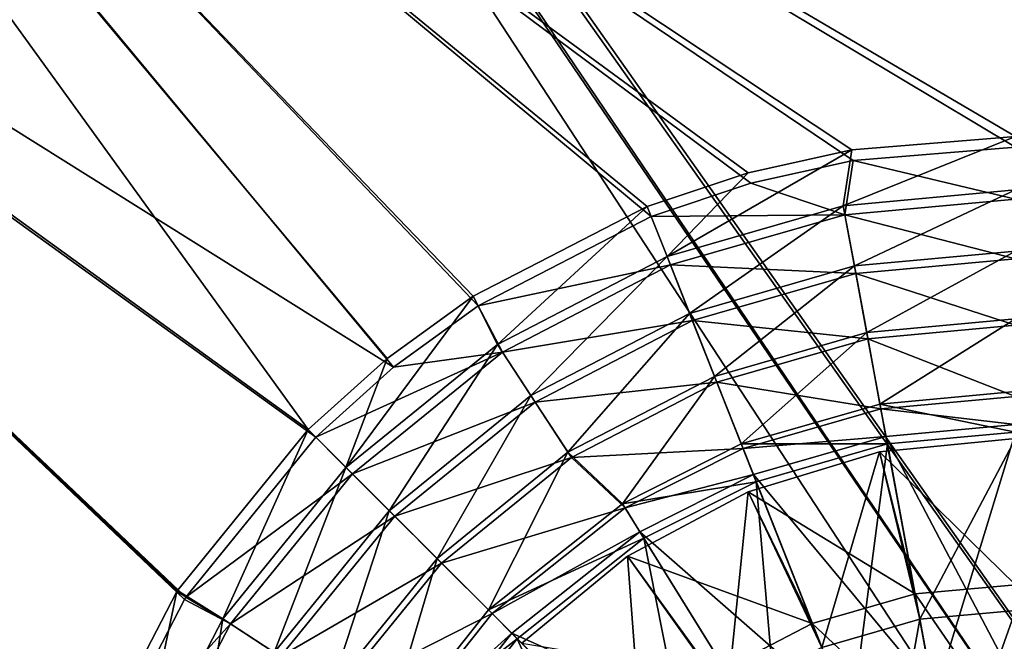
# Model space of a CAD drawing. Header units: metres. Extents: x 0 to 904, y -904 to 0.
# Tile 184 of 253: x 330 to 471, y -402 to -313. Entities that reach past the tile are written whole.
import ezdxf

# ---------------------------------------------------------------- set-up
doc = ezdxf.new("R2010")
doc.units = ezdxf.units.M

msp = doc.modelspace()

# ---------------------------------------------------------------- linework, layer by layer
at = {"layer": 'top0123413'}
for points in [[(599.026855, -599.023621, 106.499786), (74.938576, -244.304413, 117.34655), (244.305359, -74.93528, 117.346581)], [(783.459534, -78.803986, 110.644272), (821.526306, -350.769836, 106.817665), (244.305359, -74.93528, 117.346581)], [(821.526306, -350.769836, 106.817665), (608.480347, -591.158813, 106.480179), (244.305359, -74.93528, 117.346581)], [(244.305359, -74.93528, 117.346581), (608.480347, -591.158813, 106.480179), (599.026855, -599.023621, 106.499786)], [(76.680428, -244.304428, 120.325508), (592.962036, -609.72644, 109.443001), (244.305359, -76.679497, 120.325508)], [(244.305359, -76.679497, 120.325508), (592.962036, -609.72644, 109.443001), (600.576782, -600.573547, 109.461983)], [(785.042603, -80.559555, 113.603523), (244.305359, -76.679497, 120.325508), (819.806702, -350.769836, 109.839348)], [(819.806702, -350.769836, 109.839348), (244.305359, -76.679497, 120.325508), (609.729675, -592.958801, 109.443001)], [(244.305359, -76.679497, 120.325508), (600.576782, -600.573547, 109.461983), (609.729675, -592.958801, 109.443001)], [(599.026855, -599.023621, 106.499786), (78.807236, -783.456238, 110.644272), (74.938576, -244.304413, 117.34655)], [(592.962036, -609.72644, 109.443001), (76.680428, -244.304428, 120.325508), (350.77301, -819.803528, 109.839348)], [(76.680428, -244.304428, 120.325508), (80.562805, -785.039307, 113.603523), (350.77301, -819.803528, 109.839348)]]:
    msp.add_3dface(points, dxfattribs=at)
at = {"layer": 'top0123414'}
for points in [[(383.920349, -362.780731, 2176.059814), (244, -194.317764, 2176.059814), (194.317764, -244, 2176.059814)], [(435.068909, -336.454956, 2176.059814), (449.730469, -333.207977, 2176.059814), (244, -194.317764, 2176.059814)], [(449.730469, -333.207977, 2176.059814), (472.999695, -331.284668, 2176.059814), (244, -194.317764, 2176.059814)], [(244, -194.317764, 2176.059814), (472.999695, -331.284668, 2176.059814), (720.773071, -194.317764, 2176.059814)], [(383.920349, -362.780731, 2176.059814), (396.044525, -353.99881, 2176.059814), (244, -194.317764, 2176.059814)], [(396.044525, -353.99881, 2176.059814), (420.833252, -341.235138, 2176.059814), (244, -194.317764, 2176.059814)], [(244, -194.317764, 2176.059814), (420.833252, -341.235138, 2176.059814), (435.068909, -336.454956, 2176.059814)], [(371.704559, -371.707123, 2173.059814), (195.263657, -244, 2173.059814), (244, -195.263657, 2173.059814)], [(720.773071, -195.263657, 2173.059814), (472.999756, -329.74942, 2173.059814), (244, -195.263657, 2173.059814)], [(472.999756, -329.74942, 2173.059814), (449.552734, -331.681213, 2173.059814), (244, -195.263657, 2173.059814)], [(244, -195.263657, 2173.059814), (449.552734, -331.681213, 2173.059814), (434.694336, -334.965637, 2173.059814)], [(434.694336, -334.965637, 2173.059814), (420.268127, -339.807648, 2173.059814), (244, -195.263657, 2173.059814)], [(420.268127, -339.807648, 2173.059814), (395.318024, -352.640381, 2173.059814), (244, -195.263657, 2173.059814)], [(244, -195.263657, 2173.059814), (395.318024, -352.640381, 2173.059814), (383.004913, -361.546631, 2173.059814)], [(383.004913, -361.546631, 2173.059814), (371.704559, -371.707123, 2173.059814), (244, -195.263657, 2173.059814)], [(194.317764, -720.773071, 2176.059814), (331.282532, -473.001251, 2176.059814), (194.317764, -244, 2176.059814)], [(331.282532, -473.001251, 2176.059814), (333.648346, -447.214508, 2176.059814), (194.317764, -244, 2176.059814)], [(194.317764, -244, 2176.059814), (333.648346, -447.214508, 2176.059814), (341.232574, -420.836395, 2176.059814)], [(341.232574, -420.836395, 2176.059814), (354.015472, -396.017609, 2176.059814), (194.317764, -244, 2176.059814)], [(354.015472, -396.017609, 2176.059814), (354.203125, -395.728363, 2176.059814), (194.317764, -244, 2176.059814)], [(194.317764, -244, 2176.059814), (354.203125, -395.728363, 2176.059814), (372.790222, -372.792633, 2176.059814)], [(372.790222, -372.792633, 2176.059814), (383.920349, -362.780731, 2176.059814), (194.317764, -244, 2176.059814)], [(339.805084, -420.271332, 2173.059814), (332.138733, -446.935181, 2173.059814), (195.263657, -244, 2173.059814)], [(332.138733, -446.935181, 2173.059814), (329.747284, -473.001251, 2173.059814), (195.263657, -244, 2173.059814)], [(371.704559, -371.707123, 2173.059814), (353.003326, -394.757416, 2173.059814), (195.263657, -244, 2173.059814)], [(353.003326, -394.757416, 2173.059814), (352.905487, -394.907623, 2173.059814), (195.263657, -244, 2173.059814)], [(195.263657, -244, 2173.059814), (352.905487, -394.907623, 2173.059814), (339.805084, -420.271332, 2173.059814)], [(449.552734, -331.681213, 2173.059814), (472.999756, -329.74942, 2173.059814), (448.328491, -339.684326, 2163.779297)], [(448.328491, -339.684326, 2163.779297), (472.999756, -329.74942, 2173.059814), (472.999084, -337.420868, 2163.779297)], [(423.092682, -346.940216, 2163.779297), (434.694336, -334.965637, 2173.059814), (449.552734, -331.681213, 2173.059814)], [(423.092682, -346.940216, 2163.779297), (449.552734, -331.681213, 2173.059814), (448.328491, -339.684326, 2163.779297)], [(472.999084, -338.728424, 2166.791016), (472.999695, -331.284668, 2176.059814), (449.730469, -333.207977, 2176.059814)], [(449.730469, -333.207977, 2176.059814), (435.068909, -336.454956, 2176.059814), (448.566406, -340.970062, 2166.791016)], [(448.566406, -340.970062, 2166.791016), (472.999084, -338.728424, 2166.791016), (449.730469, -333.207977, 2176.059814)], [(420.268127, -339.807648, 2173.059814), (434.694336, -334.965637, 2173.059814), (423.092682, -346.940216, 2163.779297)], [(448.566406, -340.970062, 2166.791016), (435.068909, -336.454956, 2176.059814), (420.833252, -341.235138, 2176.059814)], [(449.923523, -348.303711, 2155.403564), (448.328491, -339.684326, 2163.779297), (472.999084, -337.420868, 2163.779297)], [(472.999084, -346.186615, 2155.403564), (449.923523, -348.303711, 2155.403564), (472.999084, -337.420868, 2163.779297)], [(426.319305, -355.090485, 2155.403564), (423.092682, -346.940216, 2163.779297), (448.328491, -339.684326, 2163.779297)], [(449.923523, -348.303711, 2155.403564), (426.319305, -355.090485, 2155.403564), (448.328491, -339.684326, 2163.779297)], [(472.999084, -347.283905, 2158.415283), (472.999084, -338.728424, 2166.791016), (448.566406, -340.970062, 2166.791016)], [(395.318024, -352.640381, 2173.059814), (420.268127, -339.807648, 2173.059814), (398.808197, -359.521088, 2163.779297)], [(398.808197, -359.521088, 2163.779297), (420.268127, -339.807648, 2173.059814), (423.092682, -346.940216, 2163.779297)], [(423.573975, -348.155945, 2166.791016), (448.566406, -340.970062, 2166.791016), (420.833252, -341.235138, 2176.059814)], [(450.123199, -349.382721, 2158.415283), (448.566406, -340.970062, 2166.791016), (423.573975, -348.155945, 2166.791016)], [(450.123199, -349.382721, 2158.415283), (472.999084, -347.283905, 2158.415283), (448.566406, -340.970062, 2166.791016)], [(423.573975, -348.155945, 2166.791016), (420.833252, -341.235138, 2176.059814), (396.044525, -353.99881, 2176.059814)], [(451.686584, -357.831146, 2148.115967), (449.923523, -348.303711, 2155.403564), (472.999084, -346.186615, 2155.403564)], [(472.999084, -355.875793, 2148.115967), (451.686584, -357.831146, 2148.115967), (472.999084, -346.186615, 2155.403564)], [(399.523712, -360.615509, 2166.791016), (423.573975, -348.155945, 2166.791016), (396.044525, -353.99881, 2176.059814)], [(403.604889, -366.857941, 2155.403564), (398.808197, -359.521088, 2163.779297), (423.092682, -346.940216, 2163.779297)], [(426.723206, -356.110748, 2158.415283), (423.573975, -348.155945, 2166.791016), (399.523712, -360.615509, 2166.791016)], [(426.319305, -355.090485, 2155.403564), (403.604889, -366.857941, 2155.403564), (423.092682, -346.940216, 2163.779297)], [(426.723206, -356.110748, 2158.415283), (450.123199, -349.382721, 2158.415283), (423.573975, -348.155945, 2166.791016)], [(472.999084, -356.779083, 2151.12207), (472.999084, -347.283905, 2158.415283), (450.123199, -349.382721, 2158.415283)], [(429.885834, -364.099365, 2148.115967), (426.319305, -355.090485, 2155.403564), (449.923523, -348.303711, 2155.403564)], [(451.850952, -358.71936, 2151.12207), (450.123199, -349.382721, 2158.415283), (426.723206, -356.110748, 2158.415283)], [(451.686584, -357.831146, 2148.115967), (429.885834, -364.099365, 2148.115967), (449.923523, -348.303711, 2155.403564)], [(451.850952, -358.71936, 2151.12207), (472.999084, -356.779083, 2151.12207), (450.123199, -349.382721, 2158.415283)], [(377.129303, -377.131439, 2163.779297), (383.004913, -361.546631, 2173.059814), (395.318024, -352.640381, 2173.059814)], [(377.129303, -377.131439, 2163.779297), (395.318024, -352.640381, 2173.059814), (398.808197, -359.521088, 2163.779297)], [(396.044525, -353.99881, 2176.059814), (383.920349, -362.780731, 2176.059814), (399.523712, -360.615509, 2166.791016)], [(408.906891, -374.967773, 2148.115967), (403.604889, -366.857941, 2155.403564), (426.319305, -355.090485, 2155.403564)], [(429.885834, -364.099365, 2148.115967), (408.906891, -374.967773, 2148.115967), (426.319305, -355.090485, 2155.403564)], [(404.205353, -367.776398, 2158.415283), (426.723206, -356.110748, 2158.415283), (399.523712, -360.615509, 2166.791016)], [(430.218323, -364.93924, 2151.12207), (426.723206, -356.110748, 2158.415283), (404.205353, -367.776398, 2158.415283)], [(430.218323, -364.93924, 2151.12207), (451.850952, -358.71936, 2151.12207), (426.723206, -356.110748, 2158.415283)], [(453.579102, -368.061432, 2142.054932), (451.686584, -357.831146, 2148.115967), (472.999084, -355.875793, 2148.115967)], [(472.999084, -366.279633, 2142.054932), (453.579102, -368.061432, 2142.054932), (472.999084, -355.875793, 2148.115967)], [(433.716309, -373.7724, 2142.054932), (429.885834, -364.099365, 2148.115967), (451.686584, -357.831146, 2148.115967)], [(453.579102, -368.061432, 2142.054932), (433.716309, -373.7724, 2142.054932), (451.686584, -357.831146, 2148.115967)], [(472.999084, -367.001953, 2145.054932), (472.999084, -356.779083, 2151.12207), (451.850952, -358.71936, 2151.12207)], [(453.710541, -368.771698, 2145.054932), (451.850952, -358.71936, 2151.12207), (430.218323, -364.93924, 2151.12207)], [(453.710541, -368.771698, 2145.054932), (472.999084, -367.001953, 2145.054932), (451.850952, -358.71936, 2151.12207)], [(378.053894, -378.05603, 2166.791016), (399.523712, -360.615509, 2166.791016), (372.790222, -372.792633, 2176.059814)], [(399.523712, -360.615509, 2166.791016), (383.920349, -362.780731, 2176.059814), (372.790222, -372.792633, 2176.059814)], [(383.327606, -383.329742, 2155.403564), (377.129303, -377.131439, 2163.779297), (398.808197, -359.521088, 2163.779297)], [(404.205353, -367.776398, 2158.415283), (399.523712, -360.615509, 2166.791016), (378.053894, -378.05603, 2166.791016)], [(403.604889, -366.857941, 2155.403564), (383.327606, -383.329742, 2155.403564), (398.808197, -359.521088, 2163.779297)], [(371.704559, -371.707123, 2173.059814), (383.004913, -361.546631, 2173.059814), (377.129303, -377.131439, 2163.779297)], [(409.401184, -375.723816, 2151.12207), (430.218323, -364.93924, 2151.12207), (404.205353, -367.776398, 2158.415283)], [(416.714355, -382.328583, 2142.054932), (408.906891, -374.967773, 2148.115967), (429.885834, -364.099365, 2148.115967)], [(433.982178, -374.444, 2145.054932), (430.218323, -364.93924, 2151.12207), (409.401184, -375.723816, 2151.12207)], [(433.716309, -373.7724, 2142.054932), (416.714355, -382.328583, 2142.054932), (429.885834, -364.099365, 2148.115967)], [(433.982178, -374.444, 2145.054932), (453.710541, -368.771698, 2145.054932), (430.218323, -364.93924, 2151.12207)], [(453.579102, -368.061432, 2142.054932), (472.999084, -366.279633, 2142.054932), (472.999084, -372.093872, 2142.054932)], [(384.103516, -384.105652, 2158.415283), (404.205353, -367.776398, 2158.415283), (378.053894, -378.05603, 2166.791016)], [(390.178894, -390.18103, 2148.115967), (383.327606, -383.329742, 2155.403564), (403.604889, -366.857941, 2155.403564)], [(409.401184, -375.723816, 2151.12207), (404.205353, -367.776398, 2158.415283), (384.103516, -384.105652, 2158.415283)], [(408.906891, -374.967773, 2148.115967), (390.178894, -390.18103, 2148.115967), (403.604889, -366.857941, 2155.403564)], [(472.999084, -367.001953, 2145.054932), (453.710541, -368.771698, 2145.054932), (472.999084, -371.001953, 2145.054932)], [(433.716309, -373.7724, 2142.054932), (453.579102, -368.061432, 2142.054932), (454.637085, -373.778595, 2142.054932)], [(453.710541, -368.771698, 2145.054932), (433.982178, -374.444, 2145.054932), (454.438416, -372.704895, 2145.054932)], [(454.637085, -373.778595, 2142.054932), (453.579102, -368.061432, 2142.054932), (472.999084, -372.093872, 2142.054932)], [(453.710541, -368.771698, 2145.054932), (454.438416, -372.704895, 2145.054932), (472.999084, -371.001953, 2145.054932)], [(353.003326, -394.757416, 2173.059814), (371.704559, -371.707123, 2173.059814), (359.518951, -398.810333, 2163.779297)], [(359.518951, -398.810333, 2163.779297), (371.704559, -371.707123, 2173.059814), (377.129303, -377.131439, 2163.779297)], [(472.999084, -407.951935, 2176.059814), (472.999084, -371.001953, 2145.054932), (454.438416, -372.704895, 2145.054932)], [(454.637085, -373.778595, 2142.054932), (472.999084, -372.093872, 2142.054932), (461.36084, -410.111633, 2173.059814)], [(472.999084, -372.093872, 2142.054932), (472.999084, -409.043823, 2173.059814), (461.36084, -410.111633, 2173.059814)], [(378.053894, -378.05603, 2166.791016), (372.790222, -372.792633, 2176.059814), (354.203125, -395.728363, 2176.059814)], [(433.982178, -374.444, 2145.054932), (435.454529, -378.163177, 2145.054932), (454.438416, -372.704895, 2145.054932)], [(461.16214, -409.037964, 2176.059814), (454.438416, -372.704895, 2145.054932), (435.454529, -378.163177, 2145.054932)], [(461.16214, -409.037964, 2176.059814), (472.999084, -407.951935, 2176.059814), (454.438416, -372.704895, 2145.054932)], [(397.535522, -397.537659, 2142.054932), (390.178894, -390.18103, 2148.115967), (408.906891, -374.967773, 2148.115967)], [(416.714355, -382.328583, 2142.054932), (397.535522, -397.537659, 2142.054932), (408.906891, -374.967773, 2148.115967)], [(417.095123, -382.942383, 2145.054932), (433.982178, -374.444, 2145.054932), (409.401184, -375.723816, 2151.12207)], [(416.714355, -382.328583, 2142.054932), (433.716309, -373.7724, 2142.054932), (435.856445, -379.178436, 2142.054932)], [(433.982178, -374.444, 2145.054932), (417.095123, -382.942383, 2145.054932), (435.454529, -378.163177, 2145.054932)], [(435.856445, -379.178436, 2142.054932), (433.716309, -373.7724, 2142.054932), (454.637085, -373.778595, 2142.054932)], [(435.856445, -379.178436, 2142.054932), (454.637085, -373.778595, 2142.054932), (449.457245, -413.53418, 2173.059814)], [(454.637085, -373.778595, 2142.054932), (461.36084, -410.111633, 2173.059814), (449.457245, -413.53418, 2173.059814)], [(390.817627, -390.819763, 2151.12207), (409.401184, -375.723816, 2151.12207), (384.103516, -384.105652, 2158.415283)], [(417.095123, -382.942383, 2145.054932), (409.401184, -375.723816, 2151.12207), (390.817627, -390.819763, 2151.12207)], [(366.855804, -403.607025, 2155.403564), (359.518951, -398.810333, 2163.779297), (377.129303, -377.131439, 2163.779297)], [(383.327606, -383.329742, 2155.403564), (366.855804, -403.607025, 2155.403564), (377.129303, -377.131439, 2163.779297)], [(360.613373, -399.525848, 2166.791016), (378.053894, -378.05603, 2166.791016), (354.203125, -395.728363, 2176.059814)], [(384.103516, -384.105652, 2158.415283), (378.053894, -378.05603, 2166.791016), (360.613373, -399.525848, 2166.791016)], [(419.779327, -387.269348, 2142.054932), (416.714355, -382.328583, 2142.054932), (435.856445, -379.178436, 2142.054932)], [(417.095123, -382.942383, 2145.054932), (419.203735, -386.341492, 2145.054932), (435.454529, -378.163177, 2145.054932)], [(449.055328, -412.518921, 2176.059814), (435.454529, -378.163177, 2145.054932), (419.203735, -386.341492, 2145.054932)], [(419.779327, -387.269348, 2142.054932), (435.856445, -379.178436, 2142.054932), (439.257507, -418.668427, 2173.059814)], [(449.055328, -412.518921, 2176.059814), (461.16214, -409.037964, 2176.059814), (435.454529, -378.163177, 2145.054932)], [(435.856445, -379.178436, 2142.054932), (449.457245, -413.53418, 2173.059814), (439.257507, -418.668427, 2173.059814)], [(374.965607, -408.909058, 2148.115967), (366.855804, -403.607025, 2155.403564), (383.327606, -383.329742, 2155.403564)], [(390.178894, -390.18103, 2148.115967), (374.965607, -408.909058, 2148.115967), (383.327606, -383.329742, 2155.403564)], [(398.046295, -398.048431, 2145.054932), (417.095123, -382.942383, 2145.054932), (390.817627, -390.819763, 2151.12207)], [(397.535522, -397.537659, 2142.054932), (416.714355, -382.328583, 2142.054932), (419.779327, -387.269348, 2142.054932)], [(417.095123, -382.942383, 2145.054932), (398.046295, -398.048431, 2145.054932), (419.203735, -386.341492, 2145.054932)], [(367.774261, -404.207489, 2158.415283), (384.103516, -384.105652, 2158.415283), (360.613373, -399.525848, 2166.791016)], [(390.817627, -390.819763, 2151.12207), (384.103516, -384.105652, 2158.415283), (367.774261, -404.207489, 2158.415283)], [(401.64682, -401.648956, 2142.054932), (397.535522, -397.537659, 2142.054932), (419.779327, -387.269348, 2142.054932)], [(398.046295, -398.048431, 2145.054932), (400.874725, -400.876862, 2145.054932), (419.203735, -386.341492, 2145.054932)], [(438.681915, -417.74054, 2176.059814), (419.203735, -386.341492, 2145.054932), (400.874725, -400.876862, 2145.054932)], [(401.64682, -401.648956, 2142.054932), (419.779327, -387.269348, 2142.054932), (427.774384, -427.77652, 2173.059814)], [(438.681915, -417.74054, 2176.059814), (449.055328, -412.518921, 2176.059814), (419.203735, -386.341492, 2145.054932)], [(419.779327, -387.269348, 2142.054932), (439.257507, -418.668427, 2173.059814), (427.774384, -427.77652, 2173.059814)], [(382.326447, -416.716522, 2142.054932), (374.965607, -408.909058, 2148.115967), (390.178894, -390.18103, 2148.115967)], [(397.535522, -397.537659, 2142.054932), (382.326447, -416.716522, 2142.054932), (390.178894, -390.18103, 2148.115967)], [(375.72168, -409.403351, 2151.12207), (390.817627, -390.819763, 2151.12207), (367.774261, -404.207489, 2158.415283)], [(398.046295, -398.048431, 2145.054932), (390.817627, -390.819763, 2151.12207), (375.72168, -409.403351, 2151.12207)], [(339.805084, -420.271332, 2173.059814), (352.905487, -394.907623, 2173.059814), (346.938049, -423.094818, 2163.779297)], [(360.613373, -399.525848, 2166.791016), (354.015472, -396.017609, 2176.059814), (341.232574, -420.836395, 2176.059814)], [(352.905487, -394.907623, 2173.059814), (359.518951, -398.810333, 2163.779297), (346.938049, -423.094818, 2163.779297)], [(352.905487, -394.907623, 2173.059814), (353.003326, -394.757416, 2173.059814), (359.518951, -398.810333, 2163.779297)], [(354.203125, -395.728363, 2176.059814), (354.015472, -396.017609, 2176.059814), (360.613373, -399.525848, 2166.791016)], [(346.938049, -423.094818, 2163.779297), (359.518951, -398.810333, 2163.779297), (355.088318, -426.321442, 2155.403564)], [(359.518951, -398.810333, 2163.779297), (366.855804, -403.607025, 2155.403564), (355.088318, -426.321442, 2155.403564)], [(382.940247, -417.09729, 2145.054932), (398.046295, -398.048431, 2145.054932), (375.72168, -409.403351, 2151.12207)], [(382.326447, -416.716522, 2142.054932), (397.535522, -397.537659, 2142.054932), (401.64682, -401.648956, 2142.054932)], [(398.046295, -398.048431, 2145.054932), (382.940247, -417.09729, 2145.054932), (400.874725, -400.876862, 2145.054932)], [(348.153809, -423.576141, 2166.791016), (360.613373, -399.525848, 2166.791016), (341.232574, -420.836395, 2176.059814)], [(367.774261, -404.207489, 2158.415283), (360.613373, -399.525848, 2166.791016), (348.153809, -423.576141, 2166.791016)], [(387.267212, -419.781494, 2142.054932), (382.326447, -416.716522, 2142.054932), (401.64682, -401.648956, 2142.054932)], [(382.940247, -417.09729, 2145.054932), (386.339355, -419.205872, 2145.054932), (400.874725, -400.876862, 2145.054932)], [(427.002289, -427.004425, 2176.059814), (400.874725, -400.876862, 2145.054932), (386.339355, -419.205872, 2145.054932)], [(387.267212, -419.781494, 2142.054932), (401.64682, -401.648956, 2142.054932), (418.66626, -439.259644, 2173.059814)], [(427.002289, -427.004425, 2176.059814), (438.681915, -417.74054, 2176.059814), (400.874725, -400.876862, 2145.054932)], [(401.64682, -401.648956, 2142.054932), (427.774384, -427.77652, 2173.059814), (418.66626, -439.259644, 2173.059814)]]:
    msp.add_3dface(points, dxfattribs=at)
at = {"layer": 'top0123423'}
for points in [[(472.999084, -373.001251, 2142.780029), (453.490051, -374.922699, 2142.780029), (472.999084, -393.922272, 2153.490723)], [(453.490051, -374.922699, 2142.780029), (472.999084, -373.001251, 2142.780029), (453.490051, -374.922699, 2140.932617)], [(472.999084, -373.001251, 2142.780029), (472.999084, -373.001251, 2140.932617), (453.490051, -374.922699, 2140.932617)], [(453.490051, -374.922699, 2140.932617), (472.999084, -373.001251, 2140.932617), (459.280975, -398.870239, 2135.297607)], [(459.280975, -398.870239, 2135.297607), (472.999084, -373.001251, 2140.932617), (472.999084, -397.611664, 2135.297607)], [(453.490051, -374.922699, 2142.780029), (434.730743, -380.613281, 2142.780029), (458.60965, -395.242493, 2153.490723)], [(434.730743, -380.613281, 2142.780029), (453.490051, -374.922699, 2142.780029), (434.730743, -380.613281, 2140.932617)], [(453.490051, -374.922699, 2142.780029), (453.490051, -374.922699, 2140.932617), (434.730743, -380.613281, 2140.932617)], [(434.730743, -380.613281, 2140.932617), (453.490051, -374.922699, 2140.932617), (445.248596, -402.904877, 2135.297607)], [(453.490051, -374.922699, 2140.932617), (459.280975, -398.870239, 2135.297607), (445.248596, -402.904877, 2135.297607)], [(453.490051, -374.922699, 2142.780029), (458.60965, -395.242493, 2153.490723), (472.999084, -393.922272, 2153.490723)], [(443.890564, -399.474548, 2153.490723), (434.730743, -380.613281, 2142.780029), (417.442078, -389.854279, 2142.780029)], [(417.442078, -389.854279, 2142.780029), (434.730743, -380.613281, 2142.780029), (417.442078, -389.854279, 2140.932617)], [(434.730743, -380.613281, 2142.780029), (434.730743, -380.613281, 2140.932617), (417.442078, -389.854279, 2140.932617)], [(417.442078, -389.854279, 2140.932617), (434.730743, -380.613281, 2140.932617), (431.745178, -409.900482, 2135.297607)], [(434.730743, -380.613281, 2140.932617), (445.248596, -402.904877, 2135.297607), (431.745178, -409.900482, 2135.297607)], [(434.730743, -380.613281, 2142.780029), (443.890564, -399.474548, 2153.490723), (458.60965, -395.242493, 2153.490723)], [(429.726318, -406.8125, 2153.490723), (417.442078, -389.854279, 2142.780029), (402.288422, -402.290558, 2142.780029)], [(402.288422, -402.290558, 2142.780029), (417.442078, -389.854279, 2142.780029), (402.288422, -402.290558, 2140.932617)], [(417.442078, -389.854279, 2142.780029), (417.442078, -389.854279, 2140.932617), (402.288422, -402.290558, 2140.932617)], [(402.288422, -402.290558, 2140.932617), (417.442078, -389.854279, 2140.932617), (419.690613, -419.692749, 2135.297607)], [(429.726318, -406.8125, 2153.490723), (443.890564, -399.474548, 2153.490723), (417.442078, -389.854279, 2142.780029)], [(417.442078, -389.854279, 2140.932617), (431.745178, -409.900482, 2135.297607), (419.690613, -419.692749, 2135.297607)], [(472.999084, -393.922272, 2153.490723), (458.60965, -395.242493, 2153.490723), (472.999084, -416.13382, 2161.68042)], [(458.60965, -395.242493, 2153.490723), (443.890564, -399.474548, 2153.490723), (462.651337, -417.083191, 2161.68042)], [(458.60965, -395.242493, 2153.490723), (462.651337, -417.083191, 2161.68042), (472.999084, -416.13382, 2161.68042)], [(445.248596, -402.904877, 2135.297607), (459.280975, -398.870239, 2135.297607), (454.441101, -426.124725, 2131.247314)], [(454.441101, -426.124725, 2131.247314), (459.280975, -398.870239, 2135.297607), (463.825195, -423.426575, 2131.247314)], [(463.825195, -423.426575, 2131.247314), (459.280975, -398.870239, 2135.297607), (472.999084, -397.611664, 2135.297607)], [(463.825195, -423.426575, 2131.247314), (472.999084, -397.611664, 2135.297607), (472.999084, -422.5849, 2131.247314)], [(452.066498, -420.126556, 2161.68042), (443.890564, -399.474548, 2153.490723), (429.726318, -406.8125, 2153.490723)], [(443.890564, -399.474548, 2153.490723), (452.066498, -420.126556, 2161.68042), (462.651337, -417.083191, 2161.68042)]]:
    msp.add_3dface(points, dxfattribs=at)

doc.saveas('drawing.dxf')
